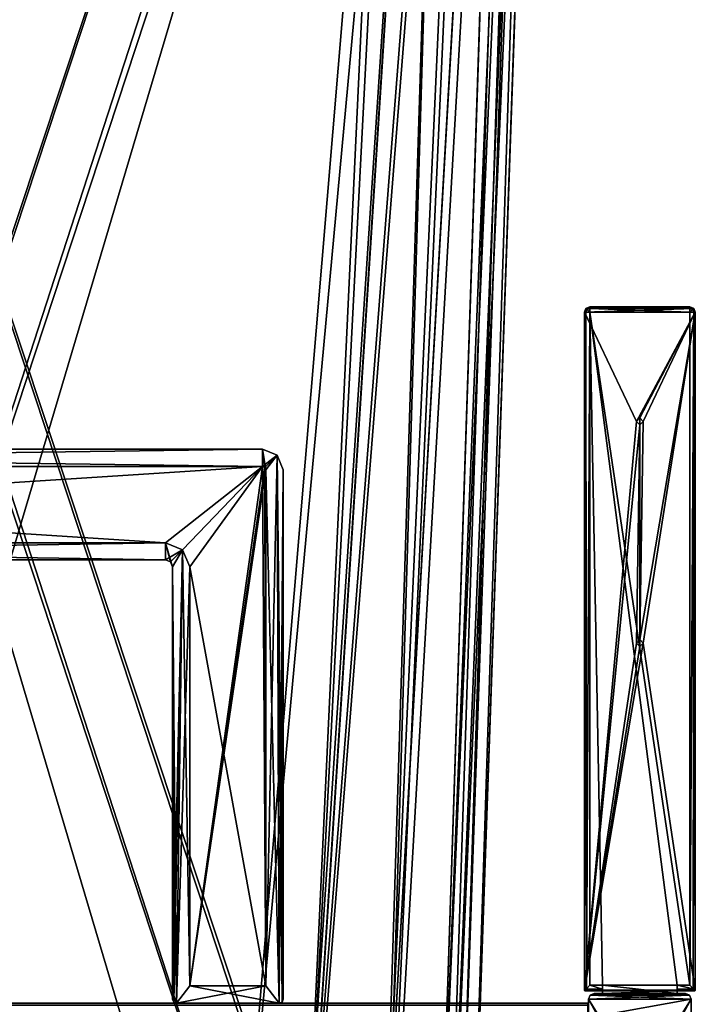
# Model space of a CAD drawing. Header units: millimetres. Extents: x -294 to 294, y -42 to 464.
# Tile 184 of 223: x 170 to 268, y 69 to 211. Entities that reach past the tile are written whole.
import ezdxf

# ---------------------------------------------------------------- set-up
doc = ezdxf.new("R2010")
doc.units = ezdxf.units.MM
doc.header["$LTSCALE"] = 65.185185
for name, color, linetype in [('10', 7, 'CONTINUOUS'), ('100', 7, 'CONTINUOUS'), ('101', 7, 'CONTINUOUS'), ('102', 7, 'CONTINUOUS'), ('103', 7, 'CONTINUOUS'), ('104', 7, 'CONTINUOUS'), ('11', 7, 'CONTINUOUS'), ('12', 7, 'CONTINUOUS'), ('2929', 7, 'CONTINUOUS'), ('2930', 7, 'CONTINUOUS'), ('2933', 7, 'CONTINUOUS'), ('2934', 7, 'CONTINUOUS'), ('2937', 7, 'CONTINUOUS'), ('3093', 7, 'CONTINUOUS'), ('3095', 7, 'CONTINUOUS'), ('3096', 7, 'CONTINUOUS'), ('3121', 7, 'CONTINUOUS'), ('3131', 7, 'CONTINUOUS'), ('63', 7, 'CONTINUOUS'), ('65', 7, 'CONTINUOUS'), ('68', 7, 'CONTINUOUS'), ('69', 7, 'CONTINUOUS'), ('70', 7, 'CONTINUOUS'), ('71', 7, 'CONTINUOUS'), ('72', 7, 'CONTINUOUS'), ('73', 7, 'CONTINUOUS'), ('74', 7, 'CONTINUOUS'), ('75', 7, 'CONTINUOUS'), ('76', 7, 'CONTINUOUS'), ('786', 7, 'CONTINUOUS'), ('787', 7, 'CONTINUOUS'), ('788', 7, 'CONTINUOUS'), ('789', 7, 'CONTINUOUS'), ('790', 7, 'CONTINUOUS'), ('791', 7, 'CONTINUOUS'), ('792', 7, 'CONTINUOUS'), ('793', 7, 'CONTINUOUS'), ('794', 7, 'CONTINUOUS'), ('795', 7, 'CONTINUOUS'), ('796', 7, 'CONTINUOUS'), ('797', 7, 'CONTINUOUS'), ('798', 7, 'CONTINUOUS'), ('799', 7, 'CONTINUOUS'), ('800', 7, 'CONTINUOUS'), ('801', 7, 'CONTINUOUS'), ('802', 7, 'CONTINUOUS'), ('803', 7, 'CONTINUOUS'), ('804', 7, 'CONTINUOUS'), ('805', 7, 'CONTINUOUS'), ('806', 7, 'CONTINUOUS'), ('807', 7, 'CONTINUOUS'), ('808', 7, 'CONTINUOUS'), ('814', 7, 'CONTINUOUS'), ('84', 7, 'CONTINUOUS'), ('85', 7, 'CONTINUOUS'), ('850', 7, 'CONTINUOUS'), ('851', 7, 'CONTINUOUS'), ('86', 7, 'CONTINUOUS'), ('87', 7, 'CONTINUOUS'), ('88', 7, 'CONTINUOUS'), ('89', 7, 'CONTINUOUS'), ('899', 7, 'CONTINUOUS'), ('9', 7, 'CONTINUOUS'), ('90', 7, 'CONTINUOUS'), ('900', 7, 'CONTINUOUS'), ('901', 7, 'CONTINUOUS'), ('902', 7, 'CONTINUOUS'), ('905', 7, 'CONTINUOUS'), ('906', 7, 'CONTINUOUS'), ('93', 7, 'CONTINUOUS'), ('95', 7, 'CONTINUOUS'), ('96', 7, 'CONTINUOUS'), ('99', 7, 'CONTINUOUS')]:
    doc.layers.add(name, color=color, linetype=linetype)

msp = doc.modelspace()

# ---------------------------------------------------------------- linework, layer by layer
at = {"layer": '10', "color": 250, "linetype": 'Continuous', "true_color": 0x404040}
for points in [[(252, -16, -447), (252, 69, -432.59), (252, 68.71, -431.89), (252, -16, -447)], [(252, 69, -432.59), (252, -16, -447), (252, 69, -446), (252, 69, -432.59)], [(252, 69, -446), (252, -16, -447), (252, 68.71, -446.71), (252, 69, -446)]]:
    msp.add_3dface(points, dxfattribs=at)
at = {"layer": '100', "color": 250, "linetype": 'Continuous', "true_color": 0x404040}
for points in [[(205.5, 146, -446.3), (205.5, 71.5, -446.3), (205.5, 146, -440.55), (205.5, 146, -446.3)], [(205.5, 71.5, -446.3), (205.5, 71.5, -440.55), (205.5, 146, -440.55), (205.5, 71.5, -446.3)]]:
    msp.add_3dface(points, dxfattribs=at)
at = {"layer": '101', "color": 250, "linetype": 'Continuous', "true_color": 0x404040}
for points in [[(205.5, 71.5, -446.3), (194.5, 71.5, -446.3), (205.5, 71.5, -440.55), (205.5, 71.5, -446.3)], [(194.5, 71.5, -446.3), (194.5, 71.5, -440.55), (205.5, 71.5, -440.55), (194.5, 71.5, -446.3)]]:
    msp.add_3dface(points, dxfattribs=at)
at = {"layer": '102', "color": 250, "linetype": 'Continuous', "true_color": 0x404040}
for points in [[(194.5, 71.5, -446.3), (194.5, 132, -446.3), (194.5, 71.5, -440.55), (194.5, 71.5, -446.3)], [(194.5, 132, -446.3), (194.5, 132, -440.55), (194.5, 71.5, -440.55), (194.5, 132, -446.3)]]:
    msp.add_3dface(points, dxfattribs=at)
at = {"layer": '103', "color": 250, "linetype": 'Continuous', "true_color": 0x404040}
for points in [[(193.47, 134.47, -446.3), (191, 135.5, -446.3), (193.47, 134.47, -440.55), (193.47, 134.47, -446.3)], [(191, 135.5, -446.3), (191, 135.5, -440.55), (193.47, 134.47, -440.55), (191, 135.5, -446.3)], [(194.5, 132, -446.3), (193.47, 134.47, -446.3), (194.5, 132, -440.55), (194.5, 132, -446.3)], [(193.47, 134.47, -446.3), (193.47, 134.47, -440.55), (194.5, 132, -440.55), (193.47, 134.47, -446.3)]]:
    msp.add_3dface(points, dxfattribs=at)
at = {"layer": '104', "color": 250, "linetype": 'Continuous', "true_color": 0x404040}
for points in [[(191, 135.5, -446.3), (34, 135.5, -446.3), (191, 135.5, -440.55), (191, 135.5, -446.3)], [(34, 135.5, -446.3), (34, 135.5, -440.55), (191, 135.5, -440.55), (34, 135.5, -446.3)]]:
    msp.add_3dface(points, dxfattribs=at)
at = {"layer": '11', "color": 250, "linetype": 'Continuous', "true_color": 0x404040}
for points in [[(-252, 69, -446), (-252, 69, -432.59), (252, 69, -432.59), (-252, 69, -446)], [(-252, 69, -446), (252, 69, -432.59), (252, 69, -446), (-252, 69, -446)]]:
    msp.add_3dface(points, dxfattribs=at)
at = {"layer": '12', "color": 250, "linetype": 'Continuous', "true_color": 0x404040}
for points in [[(-252, 68.71, -446.71), (-252, 69, -446), (252, 68.71, -446.71), (-252, 68.71, -446.71)], [(-252, 69, -446), (252, 69, -446), (252, 68.71, -446.71), (-252, 69, -446)]]:
    msp.add_3dface(points, dxfattribs=at)
at = {"layer": '2929', "linetype": 'Continuous'}
for points in [[(100.32, 374, -331.8), (121.89, 38.79, -320.1), (233.18, 374, -331.8), (100.32, 374, -331.8)], [(233.18, 374, -331.8), (121.89, 38.79, -320.1), (122.49, 38.79, -320.1), (233.18, 374, -331.8)], [(211.01, 38.79, -320.1), (233.18, 374, -331.8), (122.49, 38.79, -320.1), (211.01, 38.79, -320.1)], [(211.61, 38.79, -320.1), (233.18, 374, -331.8), (211.01, 38.79, -320.1), (211.61, 38.79, -320.1)]]:
    msp.add_3dface(points, dxfattribs=at)
at = {"layer": '2930', "linetype": 'Continuous'}
for points in [[(233.18, 374, -331.8), (211.61, 38.79, -320.1), (222.61, 38.65, -317.15), (233.18, 374, -331.8)], [(237.83, 374, -330.88), (233.18, 374, -331.8), (222.61, 38.65, -317.15), (237.83, 374, -330.88)], [(241.76, 374, -328.25), (237.83, 374, -330.88), (222.61, 38.65, -317.15), (241.76, 374, -328.25)], [(230.65, 38.65, -309.1), (241.76, 374, -328.25), (222.61, 38.65, -317.15), (230.65, 38.65, -309.1)], [(244.38, 374, -324.32), (241.76, 374, -328.25), (230.65, 38.65, -309.1), (244.38, 374, -324.32)], [(233.6, 38.79, -298.11), (244.38, 374, -324.32), (230.65, 38.65, -309.1), (233.6, 38.79, -298.11)], [(245.3, 374, -319.68), (244.38, 374, -324.32), (233.6, 38.79, -298.11), (245.3, 374, -319.68)]]:
    msp.add_3dface(points, dxfattribs=at)
at = {"layer": '2933', "linetype": 'Continuous'}
for points in [[(245.3, 374, -319.68), (233.6, 38.79, -298.11), (245.3, 374, -27.32), (245.3, 374, -319.68)], [(245.3, 374, -27.32), (233.6, 38.79, -298.11), (233.6, 38.79, -297.51), (245.3, 374, -27.32)], [(233.6, 38.79, -48.89), (245.3, 374, -27.32), (233.6, 38.79, -49.49), (233.6, 38.79, -48.89)], [(233.6, 38.79, -49.49), (245.3, 374, -27.32), (233.6, 38.79, -297.51), (233.6, 38.79, -49.49)]]:
    msp.add_3dface(points, dxfattribs=at)
at = {"layer": '2934', "linetype": 'Continuous'}
for points in [[(233.18, 374, -15.2), (237.82, 374, -16.12), (211.61, 38.79, -26.9), (233.18, 374, -15.2)], [(211.61, 38.79, -26.9), (237.82, 374, -16.12), (222.61, 38.65, -29.85), (211.61, 38.79, -26.9)], [(237.82, 374, -16.12), (241.75, 374, -18.74), (222.61, 38.65, -29.85), (237.82, 374, -16.12)], [(222.61, 38.65, -29.85), (241.75, 374, -18.74), (230.65, 38.65, -37.9), (222.61, 38.65, -29.85)], [(245.3, 374, -27.32), (233.6, 38.79, -48.89), (230.65, 38.65, -37.9), (245.3, 374, -27.32)], [(244.38, 374, -22.67), (245.3, 374, -27.32), (230.65, 38.65, -37.9), (244.38, 374, -22.67)], [(241.75, 374, -18.74), (244.38, 374, -22.67), (230.65, 38.65, -37.9), (241.75, 374, -18.74)]]:
    msp.add_3dface(points, dxfattribs=at)
at = {"layer": '2937', "linetype": 'Continuous'}
for points in [[(233.18, 374, -15.2), (211.61, 38.79, -26.9), (100.32, 374, -15.2), (233.18, 374, -15.2)], [(100.32, 374, -15.2), (211.61, 38.79, -26.9), (211.01, 38.79, -26.9), (100.32, 374, -15.2)], [(122.49, 38.79, -26.9), (100.32, 374, -15.2), (211.01, 38.79, -26.9), (122.49, 38.79, -26.9)]]:
    msp.add_3dface(points, dxfattribs=at)
at = {"layer": '3093', "linetype": 'Continuous'}
for points in [[(247.06, 372.6, -27.4), (234.57, 15, -50.41), (245.46, 327, -34.25), (247.06, 372.6, -27.4)], [(247.06, 372.6, -319.6), (245.46, 327, -312.75), (234.57, 15, -286.57), (247.06, 372.6, -319.6)], [(234.57, 15, -296.59), (247.06, 372.6, -319.6), (234.57, 15, -286.57), (234.57, 15, -296.59)], [(245.46, 327, -312.75), (245.46, 327, -311.25), (234.57, 15, -50.41), (245.46, 327, -312.75)], [(234.57, 15, -50.41), (245.46, 327, -311.25), (245.46, 327, -35.75), (234.57, 15, -50.41)], [(234.57, 15, -286.57), (245.46, 327, -312.75), (234.57, 15, -60.43), (234.57, 15, -286.57)], [(234.57, 15, -60.43), (245.46, 327, -312.75), (234.57, 15, -50.41), (234.57, 15, -60.43)], [(245.46, 327, -34.25), (234.57, 15, -50.41), (245.46, 327, -35.75), (245.46, 327, -34.25)]]:
    msp.add_3dface(points, dxfattribs=at)
at = {"layer": '3095', "linetype": 'Continuous'}
for points in [[(233.1, 372.6, -333.56), (238.44, 372.6, -332.5), (210.09, 15, -321.07), (233.1, 372.6, -333.56)], [(210.09, 15, -321.07), (238.44, 372.6, -332.5), (222.34, 15, -317.79), (210.09, 15, -321.07)], [(238.44, 372.6, -332.5), (242.98, 372.6, -329.46), (222.34, 15, -317.79), (238.44, 372.6, -332.5)], [(222.34, 15, -317.79), (242.98, 372.6, -329.46), (231.29, 15, -308.84), (222.34, 15, -317.79)], [(242.98, 372.6, -329.46), (246, 372.6, -324.93), (231.29, 15, -308.84), (242.98, 372.6, -329.46)], [(246, 372.6, -324.93), (247.06, 372.6, -319.6), (231.29, 15, -308.84), (246, 372.6, -324.93)], [(247.06, 372.6, -319.6), (234.57, 15, -296.59), (231.29, 15, -308.84), (247.06, 372.6, -319.6)]]:
    msp.add_3dface(points, dxfattribs=at)
at = {"layer": '3096', "linetype": 'Continuous'}
for points in [[(233.1, 372.6, -333.56), (210.09, 15, -321.07), (226.25, 327, -331.96), (233.1, 372.6, -333.56)], [(210.09, 15, -321.07), (200.07, 15, -321.07), (107.25, 327, -331.96), (210.09, 15, -321.07)], [(108.75, 327, -331.96), (210.09, 15, -321.07), (107.25, 327, -331.96), (108.75, 327, -331.96)], [(200.07, 15, -321.07), (133.43, 15, -321.07), (107.25, 327, -331.96), (200.07, 15, -321.07)], [(224.75, 327, -331.96), (210.09, 15, -321.07), (108.75, 327, -331.96), (224.75, 327, -331.96)], [(226.25, 327, -331.96), (210.09, 15, -321.07), (224.75, 327, -331.96), (226.25, 327, -331.96)]]:
    msp.add_3dface(points, dxfattribs=at)
at = {"layer": '3121', "linetype": 'Continuous'}
for points in [[(233.1, 372.6, -13.44), (226.25, 327, -15.04), (200.07, 15, -25.93), (233.1, 372.6, -13.44)], [(210.09, 15, -25.93), (233.1, 372.6, -13.44), (200.07, 15, -25.93), (210.09, 15, -25.93)], [(108.75, 327, -15.04), (123.41, 15, -25.93), (224.75, 327, -15.04), (108.75, 327, -15.04)], [(224.75, 327, -15.04), (123.41, 15, -25.93), (226.25, 327, -15.04), (224.75, 327, -15.04)], [(226.25, 327, -15.04), (123.41, 15, -25.93), (133.43, 15, -25.93), (226.25, 327, -15.04)], [(200.07, 15, -25.93), (226.25, 327, -15.04), (133.43, 15, -25.93), (200.07, 15, -25.93)]]:
    msp.add_3dface(points, dxfattribs=at)
at = {"layer": '3131', "linetype": 'Continuous'}
for points in [[(233.1, 372.6, -13.44), (210.09, 15, -25.93), (222.34, 15, -29.21), (233.1, 372.6, -13.44)], [(242.98, 372.6, -17.54), (238.44, 372.6, -14.51), (222.34, 15, -29.21), (242.98, 372.6, -17.54)], [(231.3, 15, -38.17), (242.98, 372.6, -17.54), (222.34, 15, -29.21), (231.3, 15, -38.17)], [(238.44, 372.6, -14.51), (233.1, 372.6, -13.44), (222.34, 15, -29.21), (238.44, 372.6, -14.51)], [(246, 372.6, -22.06), (242.98, 372.6, -17.54), (231.3, 15, -38.17), (246, 372.6, -22.06)], [(234.57, 15, -50.41), (246, 372.6, -22.06), (231.3, 15, -38.17), (234.57, 15, -50.41)], [(247.06, 372.6, -27.4), (246, 372.6, -22.06), (234.57, 15, -50.41), (247.06, 372.6, -27.4)]]:
    msp.add_3dface(points, dxfattribs=at)
at = {"layer": '63', "color": 250, "linetype": 'Continuous', "true_color": 0x404040}
for points in [[(20, 149, -446.3), (205, 149, -446.3), (20, 146.5, -446.3), (20, 149, -446.3)], [(20, 146.5, -446.3), (205, 149, -446.3), (205, 146.5, -446.3), (20, 146.5, -446.3)], [(205, 149, -446.3), (207.12, 148.12, -446.3), (205, 146.5, -446.3), (205, 149, -446.3)], [(205, 146.5, -446.3), (207.12, 148.12, -446.3), (205.35, 146.35, -446.3), (205, 146.5, -446.3)], [(205.35, 146.35, -446.3), (207.12, 148.12, -446.3), (205.5, 146, -446.3), (205.35, 146.35, -446.3)], [(207.12, 148.12, -446.3), (207.4, 69, -446.3), (205.5, 71.5, -446.3), (207.12, 148.12, -446.3)], [(205.5, 146, -446.3), (207.12, 148.12, -446.3), (205.5, 71.5, -446.3), (205.5, 146, -446.3)], [(208, 146, -446.3), (207.4, 69, -446.3), (207.12, 148.12, -446.3), (208, 146, -446.3)], [(207.82, 69.18, -446.3), (207.4, 69, -446.3), (208, 146, -446.3), (207.82, 69.18, -446.3)], [(208, 69.6, -446.3), (207.82, 69.18, -446.3), (208, 146, -446.3), (208, 69.6, -446.3)], [(191, 133, -446.3), (34, 133, -446.3), (191, 135.5, -446.3), (191, 133, -446.3)], [(191, 135.5, -446.3), (34, 133, -446.3), (34, 135.5, -446.3), (191, 135.5, -446.3)], [(193.47, 134.47, -446.3), (191, 133, -446.3), (191, 135.5, -446.3), (193.47, 134.47, -446.3)], [(191.71, 132.71, -446.3), (191, 133, -446.3), (193.47, 134.47, -446.3), (191.71, 132.71, -446.3)], [(192, 132, -446.3), (191.71, 132.71, -446.3), (193.47, 134.47, -446.3), (192, 132, -446.3)], [(192, 69.6, -446.3), (192, 132, -446.3), (193.47, 134.47, -446.3), (192, 69.6, -446.3)], [(192.18, 69.18, -446.3), (192, 69.6, -446.3), (193.47, 134.47, -446.3), (192.18, 69.18, -446.3)], [(192.6, 69, -446.3), (192.18, 69.18, -446.3), (193.47, 134.47, -446.3), (192.6, 69, -446.3)], [(194.5, 132, -446.3), (192.6, 69, -446.3), (193.47, 134.47, -446.3), (194.5, 132, -446.3)], [(194.5, 71.5, -446.3), (192.6, 69, -446.3), (194.5, 132, -446.3), (194.5, 71.5, -446.3)], [(207.4, 69, -446.3), (192.6, 69, -446.3), (205.5, 71.5, -446.3), (207.4, 69, -446.3)], [(205.5, 71.5, -446.3), (192.6, 69, -446.3), (194.5, 71.5, -446.3), (205.5, 71.5, -446.3)]]:
    msp.add_3dface(points, dxfattribs=at)
at = {"layer": '65', "color": 250, "linetype": 'Continuous', "true_color": 0x404040}
for points in [[(205, 149, -432.3), (20, 149, -432.3), (205, 146.5, -432.3), (205, 149, -432.3)], [(205, 146.5, -432.3), (20, 149, -432.3), (20, 146.5, -432.3), (205, 146.5, -432.3)], [(207.12, 148.12, -432.3), (205, 149, -432.3), (205.5, 146, -432.3), (207.12, 148.12, -432.3)], [(205.5, 146, -432.3), (205, 149, -432.3), (205.35, 146.35, -432.3), (205.5, 146, -432.3)], [(205.35, 146.35, -432.3), (205, 149, -432.3), (205, 146.5, -432.3), (205.35, 146.35, -432.3)], [(207.4, 69, -432.3), (207.12, 148.12, -432.3), (205.5, 146, -432.3), (207.4, 69, -432.3)], [(208, 146, -432.3), (207.12, 148.12, -432.3), (208, 69.6, -432.3), (208, 146, -432.3)], [(208, 69.6, -432.3), (207.12, 148.12, -432.3), (207.82, 69.18, -432.3), (208, 69.6, -432.3)], [(207.82, 69.18, -432.3), (207.12, 148.12, -432.3), (207.4, 69, -432.3), (207.82, 69.18, -432.3)], [(205.5, 71.5, -432.3), (207.4, 69, -432.3), (205.5, 146, -432.3), (205.5, 71.5, -432.3)], [(34, 133, -432.3), (191, 133, -432.3), (34, 135.5, -432.3), (34, 133, -432.3)], [(34, 135.5, -432.3), (191, 133, -432.3), (191, 135.5, -432.3), (34, 135.5, -432.3)], [(191.71, 132.71, -432.3), (192, 132, -432.3), (191, 135.5, -432.3), (191.71, 132.71, -432.3)], [(191, 135.5, -432.3), (192, 132, -432.3), (193.47, 134.47, -432.3), (191, 135.5, -432.3)], [(191, 133, -432.3), (191.71, 132.71, -432.3), (191, 135.5, -432.3), (191, 133, -432.3)], [(192, 132, -432.3), (192.6, 69, -432.3), (193.47, 134.47, -432.3), (192, 132, -432.3)], [(193.47, 134.47, -432.3), (192.6, 69, -432.3), (194.5, 71.5, -432.3), (193.47, 134.47, -432.3)], [(194.5, 132, -432.3), (193.47, 134.47, -432.3), (194.5, 71.5, -432.3), (194.5, 132, -432.3)], [(192.18, 69.18, -432.3), (192.6, 69, -432.3), (192, 132, -432.3), (192.18, 69.18, -432.3)], [(192, 69.6, -432.3), (192.18, 69.18, -432.3), (192, 132, -432.3), (192, 69.6, -432.3)], [(192.6, 69, -432.3), (207.4, 69, -432.3), (194.5, 71.5, -432.3), (192.6, 69, -432.3)], [(194.5, 71.5, -432.3), (207.4, 69, -432.3), (205.5, 71.5, -432.3), (194.5, 71.5, -432.3)]]:
    msp.add_3dface(points, dxfattribs=at)
at = {"layer": '68', "color": 250, "linetype": 'Continuous', "true_color": 0x404040}
for points in [[(205, 149, -446.3), (20, 149, -446.3), (205, 149, -432.3), (205, 149, -446.3)], [(20, 149, -446.3), (20, 149, -432.3), (205, 149, -432.3), (20, 149, -446.3)]]:
    msp.add_3dface(points, dxfattribs=at)
at = {"layer": '69', "color": 250, "linetype": 'Continuous', "true_color": 0x404040}
for points in [[(207.12, 148.12, -446.3), (205, 149, -446.3), (207.12, 148.12, -432.3), (207.12, 148.12, -446.3)], [(205, 149, -446.3), (205, 149, -432.3), (207.12, 148.12, -432.3), (205, 149, -446.3)], [(208, 146, -446.3), (207.12, 148.12, -446.3), (208, 146, -432.3), (208, 146, -446.3)], [(207.12, 148.12, -446.3), (207.12, 148.12, -432.3), (208, 146, -432.3), (207.12, 148.12, -446.3)]]:
    msp.add_3dface(points, dxfattribs=at)
at = {"layer": '70', "color": 250, "linetype": 'Continuous', "true_color": 0x404040}
for points in [[(208, 69.6, -446.3), (208, 146, -446.3), (208, 69.6, -432.3), (208, 69.6, -446.3)], [(208, 146, -446.3), (208, 146, -432.3), (208, 69.6, -432.3), (208, 146, -446.3)]]:
    msp.add_3dface(points, dxfattribs=at)
at = {"layer": '71', "color": 250, "linetype": 'Continuous', "true_color": 0x404040}
for points in [[(207.4, 69, -446.3), (207.82, 69.18, -446.3), (207.4, 69, -432.3), (207.4, 69, -446.3)], [(207.82, 69.18, -446.3), (207.82, 69.18, -432.3), (207.4, 69, -432.3), (207.82, 69.18, -446.3)], [(207.82, 69.18, -446.3), (208, 69.6, -446.3), (207.82, 69.18, -432.3), (207.82, 69.18, -446.3)], [(208, 69.6, -446.3), (208, 69.6, -432.3), (207.82, 69.18, -432.3), (208, 69.6, -446.3)]]:
    msp.add_3dface(points, dxfattribs=at)
at = {"layer": '72', "color": 250, "linetype": 'Continuous', "true_color": 0x404040}
for points in [[(192.6, 69, -446.3), (207.4, 69, -446.3), (192.6, 69, -432.3), (192.6, 69, -446.3)], [(207.4, 69, -446.3), (207.4, 69, -432.3), (192.6, 69, -432.3), (207.4, 69, -446.3)]]:
    msp.add_3dface(points, dxfattribs=at)
at = {"layer": '73', "color": 250, "linetype": 'Continuous', "true_color": 0x404040}
for points in [[(192, 69.6, -446.3), (192.18, 69.18, -446.3), (192, 69.6, -432.3), (192, 69.6, -446.3)], [(192.18, 69.18, -446.3), (192.18, 69.18, -432.3), (192, 69.6, -432.3), (192.18, 69.18, -446.3)], [(192.18, 69.18, -446.3), (192.6, 69, -446.3), (192.18, 69.18, -432.3), (192.18, 69.18, -446.3)], [(192.6, 69, -446.3), (192.6, 69, -432.3), (192.18, 69.18, -432.3), (192.6, 69, -446.3)]]:
    msp.add_3dface(points, dxfattribs=at)
at = {"layer": '74', "color": 250, "linetype": 'Continuous', "true_color": 0x404040}
for points in [[(192, 132, -446.3), (192, 69.6, -446.3), (192, 132, -432.3), (192, 132, -446.3)], [(192, 69.6, -446.3), (192, 69.6, -432.3), (192, 132, -432.3), (192, 69.6, -446.3)]]:
    msp.add_3dface(points, dxfattribs=at)
at = {"layer": '75', "color": 250, "linetype": 'Continuous', "true_color": 0x404040}
for points in [[(191, 133, -446.3), (191.71, 132.71, -446.3), (191, 133, -432.3), (191, 133, -446.3)], [(191.71, 132.71, -446.3), (191.71, 132.71, -432.3), (191, 133, -432.3), (191.71, 132.71, -446.3)], [(191.71, 132.71, -446.3), (192, 132, -446.3), (191.71, 132.71, -432.3), (191.71, 132.71, -446.3)], [(192, 132, -446.3), (192, 132, -432.3), (191.71, 132.71, -432.3), (192, 132, -446.3)]]:
    msp.add_3dface(points, dxfattribs=at)
at = {"layer": '76', "color": 250, "linetype": 'Continuous', "true_color": 0x404040}
for points in [[(34, 133, -446.3), (191, 133, -446.3), (34, 133, -432.3), (34, 133, -446.3)], [(191, 133, -446.3), (191, 133, -432.3), (34, 133, -432.3), (191, 133, -446.3)]]:
    msp.add_3dface(points, dxfattribs=at)
at = {"layer": '786', "color": 250, "linetype": 'Continuous', "true_color": 0x404040}
for points in [[(251.72, 169.33), (251.49, 168.76), (267.28, 169.33), (251.72, 169.33)], [(267.28, 169.33), (251.49, 168.76), (267.51, 168.76), (267.28, 169.33)], [(252.29, 169.56), (251.72, 169.33), (266.71, 169.56), (252.29, 169.56)], [(266.71, 169.56), (251.72, 169.33), (267.28, 169.33), (266.71, 169.56)], [(251.49, 168.76), (251.49, 70.9), (259, 153), (251.49, 168.76)], [(267.51, 168.76), (251.49, 168.76), (259, 153), (267.51, 168.76)], [(259.5, 153.5), (267.51, 168.76), (259, 153), (259.5, 153.5)], [(260, 153), (267.51, 168.76), (259.5, 153.5), (260, 153)], [(267.51, 168.76), (260, 153), (259.5, 121.5), (267.51, 168.76)], [(260, 121), (267.51, 168.76), (259.5, 121.5), (260, 121)], [(267.51, 70.9), (267.51, 168.76), (260, 121), (267.51, 70.9)], [(259, 153), (251.49, 70.9), (259.5, 152.5), (259, 153)], [(259.5, 152.5), (251.49, 70.9), (259, 121), (259.5, 152.5)], [(259.5, 121.5), (259.5, 152.5), (259, 121), (259.5, 121.5)], [(260, 153), (259.5, 152.5), (259.5, 121.5), (260, 153)], [(251.49, 70.9), (267.51, 70.9), (260, 121), (251.49, 70.9)], [(251.49, 70.9), (260, 121), (259.5, 120.5), (251.49, 70.9)], [(259, 121), (251.49, 70.9), (259.5, 120.5), (259, 121)], [(251.49, 70.9), (251.52, 70.83), (267.51, 70.9), (251.49, 70.9)], [(267.51, 70.9), (251.52, 70.83), (267.48, 70.83), (267.51, 70.9)], [(251.52, 70.83), (251.59, 70.8), (267.48, 70.83), (251.52, 70.83)], [(251.59, 70.8), (254.1, 70.8), (267.48, 70.83), (251.59, 70.8)], [(266.9, 69.6), (266.67, 70.17), (252.1, 69.6), (266.9, 69.6)], [(252.1, 69.6), (266.67, 70.17), (252.33, 70.17), (252.1, 69.6)], [(254.1, 70.4), (252.9, 70.4), (252.33, 70.17), (254.1, 70.4)], [(264.9, 70.4), (254.1, 70.4), (252.33, 70.17), (264.9, 70.4)], [(266.1, 70.4), (264.9, 70.4), (252.33, 70.17), (266.1, 70.4)], [(266.67, 70.17), (266.1, 70.4), (252.33, 70.17), (266.67, 70.17)], [(267.48, 70.83), (254.1, 70.8), (264.9, 70.8), (267.48, 70.83)], [(254.1, 70.8), (254.1, 70.4), (264.9, 70.8), (254.1, 70.8)], [(264.9, 70.8), (254.1, 70.4), (264.9, 70.4), (264.9, 70.8)], [(267.41, 70.8), (267.48, 70.83), (264.9, 70.8), (267.41, 70.8)], [(266.9, 69.6), (252.1, 69.6), (259, 57), (266.9, 69.6)], [(252.1, 69.6), (252.1, 5.82), (259, 57), (252.1, 69.6)], [(259.5, 57.5), (266.9, 69.6), (259, 57), (259.5, 57.5)], [(260, 57), (266.9, 69.6), (259.5, 57.5), (260, 57)], [(266.9, 28.8), (266.9, 69.6), (260, 57), (266.9, 28.8)]]:
    msp.add_3dface(points, dxfattribs=at)
at = {"layer": '787', "color": 250, "linetype": 'Continuous', "true_color": 0x404040}
for points in [[(252.9, 70.4), (254.1, 70.4), (254.1, 70.4, -18.5), (252.9, 70.4)], [(252.9, 70.4), (254.1, 70.4, -18.5), (266.1, 70.4, -447), (252.9, 70.4)], [(252.9, 70.4, -447), (252.9, 70.4), (266.1, 70.4, -447), (252.9, 70.4, -447)], [(266.1, 70.4, -447), (254.1, 70.4, -18.5), (264.9, 70.4, -18.5), (266.1, 70.4, -447)], [(264.9, 70.4), (266.1, 70.4), (266.1, 70.4, -447), (264.9, 70.4)], [(264.9, 70.4), (266.1, 70.4, -447), (264.9, 70.4, -18.5), (264.9, 70.4)]]:
    msp.add_3dface(points, dxfattribs=at)
at = {"layer": '788', "color": 250, "linetype": 'Continuous', "true_color": 0x404040}
for points in [[(264.9, 71.6, -18.5), (254.1, 71.6, -18.5), (252.29, 168.76, -18.5), (264.9, 71.6, -18.5)], [(252.29, 168.76, -18.5), (254.1, 71.6, -18.5), (252.29, 71.6, -18.5), (252.29, 168.76, -18.5)], [(266.71, 71.6, -18.5), (264.9, 71.6, -18.5), (252.29, 168.76, -18.5), (266.71, 71.6, -18.5)], [(266.71, 168.76, -18.5), (266.71, 71.6, -18.5), (252.29, 168.76, -18.5), (266.71, 168.76, -18.5)], [(264.9, 70.4, -18.5), (254.1, 70.4, -18.5), (254.1, 71.6, -18.5), (264.9, 70.4, -18.5)], [(264.9, 70.4, -18.5), (254.1, 71.6, -18.5), (264.9, 71.6, -18.5), (264.9, 70.4, -18.5)]]:
    msp.add_3dface(points, dxfattribs=at)
at = {"layer": '789', "color": 250, "linetype": 'Continuous', "true_color": 0x404040}
for points in [[(251.52, 70.83, -17.91), (251.78, 71.09, -18.31), (254.1, 71.03, -18.27), (251.52, 70.83, -17.91)], [(251.78, 71.09, -18.31), (252.29, 71.6, -18.5), (254.1, 71.03, -18.27), (251.78, 71.09, -18.31)], [(252.29, 71.6, -18.5), (254.1, 71.6, -18.5), (254.1, 71.03, -18.27), (252.29, 71.6, -18.5)], [(254.1, 70.8, -17.7), (251.52, 70.83, -17.91), (254.1, 71.03, -18.27), (254.1, 70.8, -17.7)], [(251.55, 70.81, -17.81), (251.52, 70.83, -17.91), (254.1, 70.8, -17.7), (251.55, 70.81, -17.81)], [(251.59, 70.8, -17.7), (251.55, 70.81, -17.81), (254.1, 70.8, -17.7), (251.59, 70.8, -17.7)]]:
    msp.add_3dface(points, dxfattribs=at)
at = {"layer": '790', "color": 250, "linetype": 'Continuous', "true_color": 0x404040}
for points in [[(251.49, 70.9, -17.7), (251.49, 168.76, -17.7), (251.72, 168.76, -18.27), (251.49, 70.9, -17.7)], [(251.5, 70.86, -17.81), (251.49, 70.9, -17.7), (251.72, 168.76, -18.27), (251.5, 70.86, -17.81)], [(251.52, 70.83, -17.91), (251.5, 70.86, -17.81), (251.72, 168.76, -18.27), (251.52, 70.83, -17.91)], [(251.78, 71.09, -18.31), (251.52, 70.83, -17.91), (251.72, 168.76, -18.27), (251.78, 71.09, -18.31)], [(252.29, 168.76, -18.5), (251.78, 71.09, -18.31), (251.72, 168.76, -18.27), (252.29, 168.76, -18.5)], [(252.29, 168.76, -18.5), (252.29, 71.6, -18.5), (251.78, 71.09, -18.31), (252.29, 168.76, -18.5)]]:
    msp.add_3dface(points, dxfattribs=at)
at = {"layer": '791', "color": 250, "linetype": 'Continuous', "true_color": 0x404040}
for points in [[(251.49, 70.9), (251.49, 168.76), (251.49, 70.9, -17.7), (251.49, 70.9)], [(251.49, 168.76), (251.49, 168.76, -17.7), (251.49, 70.9, -17.7), (251.49, 168.76)]]:
    msp.add_3dface(points, dxfattribs=at)
at = {"layer": '792', "color": 250, "linetype": 'Continuous', "true_color": 0x404040}
for points in [[(251.49, 168.76), (251.72, 169.33), (251.49, 168.76, -17.7), (251.49, 168.76)], [(251.49, 168.76, -17.7), (251.72, 169.33), (251.72, 169.33, -17.7), (251.49, 168.76, -17.7)], [(251.72, 169.33), (252.29, 169.56), (251.72, 169.33, -17.7), (251.72, 169.33)], [(252.29, 169.56), (252.29, 169.56, -17.7), (251.72, 169.33, -17.7), (252.29, 169.56)]]:
    msp.add_3dface(points, dxfattribs=at)
at = {"layer": '793', "color": 250, "linetype": 'Continuous', "true_color": 0x404040}
for points in [[(252.29, 169.56), (266.71, 169.56), (266.71, 169.56, -17.7), (252.29, 169.56)], [(252.29, 169.56, -17.7), (252.29, 169.56), (266.71, 169.56, -17.7), (252.29, 169.56, -17.7)]]:
    msp.add_3dface(points, dxfattribs=at)
at = {"layer": '794', "color": 250, "linetype": 'Continuous', "true_color": 0x404040}
for points in [[(252.29, 169.56, -17.7), (266.71, 169.56, -17.7), (266.71, 169.33, -18.27), (252.29, 169.56, -17.7)], [(252.29, 169.56, -17.7), (266.71, 169.33, -18.27), (252.29, 169.33, -18.27), (252.29, 169.56, -17.7)], [(266.71, 168.76, -18.5), (252.29, 168.76, -18.5), (252.29, 169.33, -18.27), (266.71, 168.76, -18.5)], [(266.71, 169.33, -18.27), (266.71, 168.76, -18.5), (252.29, 169.33, -18.27), (266.71, 169.33, -18.27)]]:
    msp.add_3dface(points, dxfattribs=at)
at = {"layer": '795', "color": 250, "linetype": 'Continuous', "true_color": 0x404040}
for points in [[(266.71, 169.33, -18.27), (266.71, 169.56, -17.7), (267.09, 169.14, -18.29), (266.71, 169.33, -18.27)], [(267.09, 169.14, -18.29), (266.71, 169.56, -17.7), (267.28, 169.33, -17.7), (267.09, 169.14, -18.29)], [(266.71, 168.76, -18.5), (266.71, 169.33, -18.27), (267.09, 169.14, -18.29), (266.71, 168.76, -18.5)], [(267.09, 169.14, -18.29), (267.28, 169.33, -17.7), (267.28, 168.76, -18.27), (267.09, 169.14, -18.29)], [(267.28, 169.33, -17.7), (267.51, 168.76, -17.7), (267.28, 168.76, -18.27), (267.28, 169.33, -17.7)], [(266.71, 168.76, -18.5), (267.09, 169.14, -18.29), (267.28, 168.76, -18.27), (266.71, 168.76, -18.5)]]:
    msp.add_3dface(points, dxfattribs=at)
at = {"layer": '796', "color": 250, "linetype": 'Continuous', "true_color": 0x404040}
for points in [[(266.71, 169.56), (267.28, 169.33), (267.28, 169.33, -17.7), (266.71, 169.56)], [(266.71, 169.56, -17.7), (266.71, 169.56), (267.28, 169.33, -17.7), (266.71, 169.56, -17.7)], [(267.28, 169.33), (267.51, 168.76), (267.28, 169.33, -17.7), (267.28, 169.33)], [(267.28, 169.33, -17.7), (267.51, 168.76), (267.51, 168.76, -17.7), (267.28, 169.33, -17.7)]]:
    msp.add_3dface(points, dxfattribs=at)
at = {"layer": '797', "color": 250, "linetype": 'Continuous', "true_color": 0x404040}
for points in [[(267.51, 168.76), (267.51, 70.9), (267.51, 168.76, -17.7), (267.51, 168.76)], [(267.51, 168.76, -17.7), (267.51, 70.9), (267.51, 70.9, -17.7), (267.51, 168.76, -17.7)]]:
    msp.add_3dface(points, dxfattribs=at)
at = {"layer": '798', "color": 250, "linetype": 'Continuous', "true_color": 0x404040}
for points in [[(266.71, 71.6, -18.5), (266.71, 168.76, -18.5), (267.28, 168.76, -18.27), (266.71, 71.6, -18.5)], [(266.71, 71.6, -18.5), (267.28, 168.76, -18.27), (267.22, 71.09, -18.31), (266.71, 71.6, -18.5)], [(267.22, 71.09, -18.31), (267.28, 168.76, -18.27), (267.48, 70.83, -17.91), (267.22, 71.09, -18.31)], [(267.28, 168.76, -18.27), (267.51, 168.76, -17.7), (267.48, 70.83, -17.91), (267.28, 168.76, -18.27)], [(267.48, 70.83, -17.91), (267.51, 168.76, -17.7), (267.5, 70.86, -17.81), (267.48, 70.83, -17.91)], [(267.51, 168.76, -17.7), (267.51, 70.9, -17.7), (267.5, 70.86, -17.81), (267.51, 168.76, -17.7)]]:
    msp.add_3dface(points, dxfattribs=at)
at = {"layer": '799', "color": 250, "linetype": 'Continuous', "true_color": 0x404040}
for points in [[(264.9, 71.6, -18.5), (266.71, 71.6, -18.5), (267.22, 71.09, -18.31), (264.9, 71.6, -18.5)], [(264.9, 71.6, -18.5), (267.22, 71.09, -18.31), (264.9, 71.03, -18.27), (264.9, 71.6, -18.5)], [(267.22, 71.09, -18.31), (267.48, 70.83, -17.91), (264.9, 71.03, -18.27), (267.22, 71.09, -18.31)], [(267.48, 70.83, -17.91), (267.45, 70.81, -17.81), (264.9, 71.03, -18.27), (267.48, 70.83, -17.91)], [(267.41, 70.8, -17.7), (264.9, 70.8, -17.7), (264.9, 71.03, -18.27), (267.41, 70.8, -17.7)], [(267.45, 70.81, -17.81), (267.41, 70.8, -17.7), (264.9, 71.03, -18.27), (267.45, 70.81, -17.81)]]:
    msp.add_3dface(points, dxfattribs=at)
at = {"layer": '800', "color": 250, "linetype": 'Continuous', "true_color": 0x404040}
for points in [[(267.41, 70.8), (264.9, 70.8), (264.9, 70.8, -17.7), (267.41, 70.8)], [(267.41, 70.8), (264.9, 70.8, -17.7), (267.41, 70.8, -17.7), (267.41, 70.8)]]:
    msp.add_3dface(points, dxfattribs=at)
at = {"layer": '801', "color": 250, "linetype": 'Continuous', "true_color": 0x404040}
for points in [[(264.9, 70.4, -18.5), (264.9, 71.6, -18.5), (264.9, 71.03, -18.27), (264.9, 70.4, -18.5)], [(264.9, 70.8, -17.7), (264.9, 70.4, -18.5), (264.9, 71.03, -18.27), (264.9, 70.8, -17.7)], [(264.9, 70.8), (264.9, 70.4), (264.9, 70.4, -18.5), (264.9, 70.8)], [(264.9, 70.8), (264.9, 70.4, -18.5), (264.9, 70.8, -17.7), (264.9, 70.8)]]:
    msp.add_3dface(points, dxfattribs=at)
at = {"layer": '802', "color": 250, "linetype": 'Continuous', "true_color": 0x404040}
for points in [[(267.48, 70.83), (267.41, 70.8), (267.45, 70.81, -17.81), (267.48, 70.83)], [(267.41, 70.8), (267.41, 70.8, -17.7), (267.45, 70.81, -17.81), (267.41, 70.8)], [(267.48, 70.83, -17.91), (267.48, 70.83), (267.45, 70.81, -17.81), (267.48, 70.83, -17.91)], [(267.51, 70.9), (267.48, 70.83), (267.51, 70.9, -17.7), (267.51, 70.9)], [(267.51, 70.9, -17.7), (267.48, 70.83), (267.5, 70.86, -17.81), (267.51, 70.9, -17.7)], [(267.48, 70.83), (267.48, 70.83, -17.91), (267.5, 70.86, -17.81), (267.48, 70.83)]]:
    msp.add_3dface(points, dxfattribs=at)
at = {"layer": '803', "color": 250, "linetype": 'Continuous', "true_color": 0x404040}
for points in [[(251.49, 168.76, -17.7), (251.72, 169.33, -17.7), (251.91, 169.14, -18.29), (251.49, 168.76, -17.7)], [(251.72, 169.33, -17.7), (252.29, 169.56, -17.7), (252.29, 169.33, -18.27), (251.72, 169.33, -17.7)], [(251.72, 169.33, -17.7), (252.29, 169.33, -18.27), (251.91, 169.14, -18.29), (251.72, 169.33, -17.7)], [(252.29, 169.33, -18.27), (252.29, 168.76, -18.5), (251.91, 169.14, -18.29), (252.29, 169.33, -18.27)], [(251.72, 168.76, -18.27), (251.49, 168.76, -17.7), (251.91, 169.14, -18.29), (251.72, 168.76, -18.27)], [(252.29, 168.76, -18.5), (251.72, 168.76, -18.27), (251.91, 169.14, -18.29), (252.29, 168.76, -18.5)]]:
    msp.add_3dface(points, dxfattribs=at)
at = {"layer": '804', "color": 250, "linetype": 'Continuous', "true_color": 0x404040}
for points in [[(251.52, 70.83), (251.49, 70.9), (251.5, 70.86, -17.81), (251.52, 70.83)], [(251.49, 70.9), (251.49, 70.9, -17.7), (251.5, 70.86, -17.81), (251.49, 70.9)], [(251.52, 70.83, -17.91), (251.52, 70.83), (251.5, 70.86, -17.81), (251.52, 70.83, -17.91)], [(251.59, 70.8), (251.52, 70.83), (251.59, 70.8, -17.7), (251.59, 70.8)], [(251.52, 70.83), (251.52, 70.83, -17.91), (251.55, 70.81, -17.81), (251.52, 70.83)], [(251.52, 70.83), (251.55, 70.81, -17.81), (251.59, 70.8, -17.7), (251.52, 70.83)]]:
    msp.add_3dface(points, dxfattribs=at)
at = {"layer": '805', "color": 250, "linetype": 'Continuous', "true_color": 0x404040}
for points in [[(254.1, 70.8), (251.59, 70.8), (251.59, 70.8, -17.7), (254.1, 70.8)], [(254.1, 70.8), (251.59, 70.8, -17.7), (254.1, 70.8, -17.7), (254.1, 70.8)]]:
    msp.add_3dface(points, dxfattribs=at)
at = {"layer": '806', "color": 250, "linetype": 'Continuous', "true_color": 0x404040}
for points in [[(254.1, 71.6, -18.5), (254.1, 70.4, -18.5), (254.1, 71.03, -18.27), (254.1, 71.6, -18.5)], [(254.1, 70.4, -18.5), (254.1, 70.8, -17.7), (254.1, 71.03, -18.27), (254.1, 70.4, -18.5)], [(254.1, 70.4), (254.1, 70.8), (254.1, 70.8, -17.7), (254.1, 70.4)], [(254.1, 70.4, -18.5), (254.1, 70.4), (254.1, 70.8, -17.7), (254.1, 70.4, -18.5)]]:
    msp.add_3dface(points, dxfattribs=at)
at = {"layer": '807', "color": 250, "linetype": 'Continuous', "true_color": 0x404040}
for points in [[(252.1, 69.6), (252.33, 70.17), (252.1, 69.6, -447), (252.1, 69.6)], [(252.1, 69.6, -447), (252.33, 70.17), (252.33, 70.17, -447), (252.1, 69.6, -447)], [(252.33, 70.17), (252.9, 70.4), (252.33, 70.17, -447), (252.33, 70.17)], [(252.9, 70.4), (252.9, 70.4, -447), (252.33, 70.17, -447), (252.9, 70.4)]]:
    msp.add_3dface(points, dxfattribs=at)
at = {"layer": '808', "color": 250, "linetype": 'Continuous', "true_color": 0x404040}
for points in [[(252.1, 5.82), (252.1, 69.6), (252.1, 69.6, -447), (252.1, 5.82)], [(252.1, 5.82), (252.1, 69.6, -447), (252.1, 5.82, -430.7), (252.1, 5.82)], [(252.1, 69.6, -447), (252.1, 67.2, -447), (252.1, 5.82, -430.7), (252.1, 69.6, -447)]]:
    msp.add_3dface(points, dxfattribs=at)
at = {"layer": '814', "color": 250, "linetype": 'Continuous', "true_color": 0x404040}
for points in [[(252.1, 69.6, -447), (252.33, 70.17, -447), (266.9, 69.6, -447), (252.1, 69.6, -447)], [(252.33, 70.17, -447), (252.9, 70.4, -447), (266.67, 70.17, -447), (252.33, 70.17, -447)], [(266.9, 69.6, -447), (252.33, 70.17, -447), (266.67, 70.17, -447), (266.9, 69.6, -447)], [(252.9, 70.4, -447), (266.1, 70.4, -447), (266.67, 70.17, -447), (252.9, 70.4, -447)], [(252.1, 67.2, -447), (252.1, 69.6, -447), (253.6, 67.2, -447), (252.1, 67.2, -447)], [(252.1, 69.6, -447), (266.9, 69.6, -447), (253.6, 67.2, -447), (252.1, 69.6, -447)], [(266.9, 69.6, -447), (266.9, 28.8, -447), (253.6, 67.2, -447), (266.9, 69.6, -447)]]:
    msp.add_3dface(points, dxfattribs=at)
at = {"layer": '84', "color": 250, "linetype": 'Continuous', "true_color": 0x404040}
for points in [[(205, 146.5, -432.3), (20, 146.5, -432.3), (205, 146.5, -438.05), (205, 146.5, -432.3)], [(20, 146.5, -432.3), (20, 146.5, -438.05), (205, 146.5, -438.05), (20, 146.5, -432.3)]]:
    msp.add_3dface(points, dxfattribs=at)
at = {"layer": '85', "color": 250, "linetype": 'Continuous', "true_color": 0x404040}
for points in [[(205.35, 146.35, -432.3), (205, 146.5, -432.3), (205.35, 146.35, -438.05), (205.35, 146.35, -432.3)], [(205, 146.5, -432.3), (205, 146.5, -438.05), (205.35, 146.35, -438.05), (205, 146.5, -432.3)], [(205.5, 146, -432.3), (205.35, 146.35, -432.3), (205.5, 146, -438.05), (205.5, 146, -432.3)], [(205.5, 146, -438.05), (205.35, 146.35, -432.3), (205.35, 146.35, -438.05), (205.5, 146, -438.05)]]:
    msp.add_3dface(points, dxfattribs=at)
at = {"layer": '850', "color": 250, "linetype": 'Continuous', "true_color": 0x404040}
for points in [[(266.9, 69.6), (266.9, 28.8), (266.9, 28.8, -447), (266.9, 69.6)], [(266.9, 69.6), (266.9, 28.8, -447), (266.9, 69.6, -447), (266.9, 69.6)]]:
    msp.add_3dface(points, dxfattribs=at)
at = {"layer": '851', "color": 250, "linetype": 'Continuous', "true_color": 0x404040}
for points in [[(266.1, 70.4), (266.67, 70.17), (266.1, 70.4, -447), (266.1, 70.4)], [(266.1, 70.4, -447), (266.67, 70.17), (266.67, 70.17, -447), (266.1, 70.4, -447)], [(266.67, 70.17), (266.9, 69.6), (266.67, 70.17, -447), (266.67, 70.17)], [(266.9, 69.6), (266.9, 69.6, -447), (266.67, 70.17, -447), (266.9, 69.6)]]:
    msp.add_3dface(points, dxfattribs=at)
at = {"layer": '86', "color": 250, "linetype": 'Continuous', "true_color": 0x404040}
for points in [[(205.5, 71.5, -432.3), (205.5, 146, -432.3), (205.5, 71.5, -438.05), (205.5, 71.5, -432.3)], [(205.5, 146, -432.3), (205.5, 146, -438.05), (205.5, 71.5, -438.05), (205.5, 146, -432.3)]]:
    msp.add_3dface(points, dxfattribs=at)
at = {"layer": '87', "color": 250, "linetype": 'Continuous', "true_color": 0x404040}
for points in [[(194.5, 71.5, -432.3), (205.5, 71.5, -432.3), (194.5, 71.5, -438.05), (194.5, 71.5, -432.3)], [(205.5, 71.5, -432.3), (205.5, 71.5, -438.05), (194.5, 71.5, -438.05), (205.5, 71.5, -432.3)]]:
    msp.add_3dface(points, dxfattribs=at)
at = {"layer": '88', "color": 250, "linetype": 'Continuous', "true_color": 0x404040}
for points in [[(194.5, 132, -432.3), (194.5, 71.5, -432.3), (194.5, 132, -438.05), (194.5, 132, -432.3)], [(194.5, 71.5, -432.3), (194.5, 71.5, -438.05), (194.5, 132, -438.05), (194.5, 71.5, -432.3)]]:
    msp.add_3dface(points, dxfattribs=at)
at = {"layer": '89', "color": 250, "linetype": 'Continuous', "true_color": 0x404040}
for points in [[(191, 135.5, -432.3), (193.47, 134.47, -432.3), (191, 135.5, -438.05), (191, 135.5, -432.3)], [(191, 135.5, -438.05), (193.47, 134.47, -432.3), (193.47, 134.47, -438.05), (191, 135.5, -438.05)], [(193.47, 134.47, -432.3), (194.5, 132, -432.3), (193.47, 134.47, -438.05), (193.47, 134.47, -432.3)], [(194.5, 132, -432.3), (194.5, 132, -438.05), (193.47, 134.47, -438.05), (194.5, 132, -432.3)]]:
    msp.add_3dface(points, dxfattribs=at)
at = {"layer": '899', "color": 250, "linetype": 'Continuous', "true_color": 0x404040}
for points in [[(259.5, 153.5), (259, 153), (259.5, 153.5, 10), (259.5, 153.5)], [(259.5, 153.5, 10), (259, 153), (259, 153, 10), (259.5, 153.5, 10)], [(260, 153), (259.5, 153.5), (260, 153, 10), (260, 153)], [(260, 153, 10), (259.5, 153.5), (259.5, 153.5, 10), (260, 153, 10)]]:
    msp.add_3dface(points, dxfattribs=at)
at = {"layer": '9', "color": 250, "linetype": 'Continuous', "true_color": 0x404040}
for points in [[(-252, 69, -432.59), (-252, 68.71, -431.89), (252, 69, -432.59), (-252, 69, -432.59)], [(252, 69, -432.59), (-252, 68.71, -431.89), (252, 68.71, -431.89), (252, 69, -432.59)]]:
    msp.add_3dface(points, dxfattribs=at)
at = {"layer": '90', "color": 250, "linetype": 'Continuous', "true_color": 0x404040}
for points in [[(34, 135.5, -432.3), (191, 135.5, -432.3), (34, 135.5, -438.05), (34, 135.5, -432.3)], [(191, 135.5, -432.3), (191, 135.5, -438.05), (34, 135.5, -438.05), (191, 135.5, -432.3)]]:
    msp.add_3dface(points, dxfattribs=at)
at = {"layer": '900', "color": 250, "linetype": 'Continuous', "true_color": 0x404040}
for points in [[(259, 153), (259.5, 152.5), (259, 153, 10), (259, 153)], [(259, 153, 10), (259.5, 152.5), (259.5, 152.5, 10), (259, 153, 10)], [(259.5, 152.5), (260, 153), (259.5, 152.5, 10), (259.5, 152.5)], [(260, 153), (260, 153, 10), (259.5, 152.5, 10), (260, 153)]]:
    msp.add_3dface(points, dxfattribs=at)
at = {"layer": '901', "color": 250, "linetype": 'Continuous', "true_color": 0x404040}
for points in [[(259.5, 153.5, 10), (259, 153, 10), (259.5, 152.5, 10), (259.5, 153.5, 10)], [(260, 153, 10), (259.5, 153.5, 10), (259.5, 152.5, 10), (260, 153, 10)]]:
    msp.add_3dface(points, dxfattribs=at)
at = {"layer": '902', "color": 250, "linetype": 'Continuous', "true_color": 0x404040}
for points in [[(259.5, 121.5, 10), (259, 121, 10), (259.5, 120.5, 10), (259.5, 121.5, 10)], [(260, 121, 10), (259.5, 121.5, 10), (259.5, 120.5, 10), (260, 121, 10)]]:
    msp.add_3dface(points, dxfattribs=at)
at = {"layer": '905', "color": 250, "linetype": 'Continuous', "true_color": 0x404040}
for points in [[(259.5, 121.5), (259, 121), (259.5, 121.5, 10), (259.5, 121.5)], [(259, 121), (259, 121, 10), (259.5, 121.5, 10), (259, 121)], [(260, 121), (259.5, 121.5), (260, 121, 10), (260, 121)], [(259.5, 121.5), (259.5, 121.5, 10), (260, 121, 10), (259.5, 121.5)]]:
    msp.add_3dface(points, dxfattribs=at)
at = {"layer": '906', "color": 250, "linetype": 'Continuous', "true_color": 0x404040}
for points in [[(259, 121), (259.5, 120.5), (259, 121, 10), (259, 121)], [(259, 121, 10), (259.5, 120.5), (259.5, 120.5, 10), (259, 121, 10)], [(259.5, 120.5), (260, 121), (259.5, 120.5, 10), (259.5, 120.5)], [(260, 121), (260, 121, 10), (259.5, 120.5, 10), (260, 121)]]:
    msp.add_3dface(points, dxfattribs=at)
at = {"layer": '93', "color": 250, "linetype": 'Continuous', "true_color": 0x404040}
for points in [[(205, 146.5, -438.05), (20, 146.5, -438.05), (191, 135.5, -438.05), (205, 146.5, -438.05)], [(191, 135.5, -438.05), (20, 146.5, -438.05), (34, 135.5, -438.05), (191, 135.5, -438.05)], [(205, 146.5, -438.05), (191, 135.5, -438.05), (193.47, 134.47, -438.05), (205, 146.5, -438.05)], [(194.5, 132, -438.05), (205, 146.5, -438.05), (193.47, 134.47, -438.05), (194.5, 132, -438.05)], [(205.5, 71.5, -438.05), (205, 146.5, -438.05), (194.5, 132, -438.05), (205.5, 71.5, -438.05)], [(205.35, 146.35, -438.05), (205, 146.5, -438.05), (205.5, 71.5, -438.05), (205.35, 146.35, -438.05)], [(205.5, 146, -438.05), (205.35, 146.35, -438.05), (205.5, 71.5, -438.05), (205.5, 146, -438.05)], [(194.5, 71.5, -438.05), (205.5, 71.5, -438.05), (194.5, 132, -438.05), (194.5, 71.5, -438.05)]]:
    msp.add_3dface(points, dxfattribs=at)
at = {"layer": '95', "color": 250, "linetype": 'Continuous', "true_color": 0x404040}
for points in [[(34, 135.5, -440.55), (20, 146.5, -440.55), (205, 146.5, -440.55), (34, 135.5, -440.55)], [(191, 135.5, -440.55), (34, 135.5, -440.55), (205, 146.5, -440.55), (191, 135.5, -440.55)], [(193.47, 134.47, -440.55), (191, 135.5, -440.55), (205, 146.5, -440.55), (193.47, 134.47, -440.55)], [(194.5, 132, -440.55), (193.47, 134.47, -440.55), (205, 146.5, -440.55), (194.5, 132, -440.55)], [(194.5, 71.5, -440.55), (194.5, 132, -440.55), (205, 146.5, -440.55), (194.5, 71.5, -440.55)], [(205.35, 146.35, -440.55), (194.5, 71.5, -440.55), (205, 146.5, -440.55), (205.35, 146.35, -440.55)], [(205.5, 146, -440.55), (194.5, 71.5, -440.55), (205.35, 146.35, -440.55), (205.5, 146, -440.55)], [(205.5, 71.5, -440.55), (194.5, 71.5, -440.55), (205.5, 146, -440.55), (205.5, 71.5, -440.55)]]:
    msp.add_3dface(points, dxfattribs=at)
at = {"layer": '96', "color": 250, "linetype": 'Continuous', "true_color": 0x404040}
for points in [[(20, 146.5, -446.3), (205, 146.5, -446.3), (20, 146.5, -440.55), (20, 146.5, -446.3)], [(20, 146.5, -440.55), (205, 146.5, -446.3), (205, 146.5, -440.55), (20, 146.5, -440.55)]]:
    msp.add_3dface(points, dxfattribs=at)
at = {"layer": '99', "color": 250, "linetype": 'Continuous', "true_color": 0x404040}
for points in [[(205, 146.5, -446.3), (205.35, 146.35, -446.3), (205, 146.5, -440.55), (205, 146.5, -446.3)], [(205.35, 146.35, -446.3), (205.35, 146.35, -440.55), (205, 146.5, -440.55), (205.35, 146.35, -446.3)], [(205.35, 146.35, -446.3), (205.5, 146, -446.3), (205.35, 146.35, -440.55), (205.35, 146.35, -446.3)], [(205.5, 146, -446.3), (205.5, 146, -440.55), (205.35, 146.35, -440.55), (205.5, 146, -446.3)]]:
    msp.add_3dface(points, dxfattribs=at)

doc.saveas('drawing.dxf')
